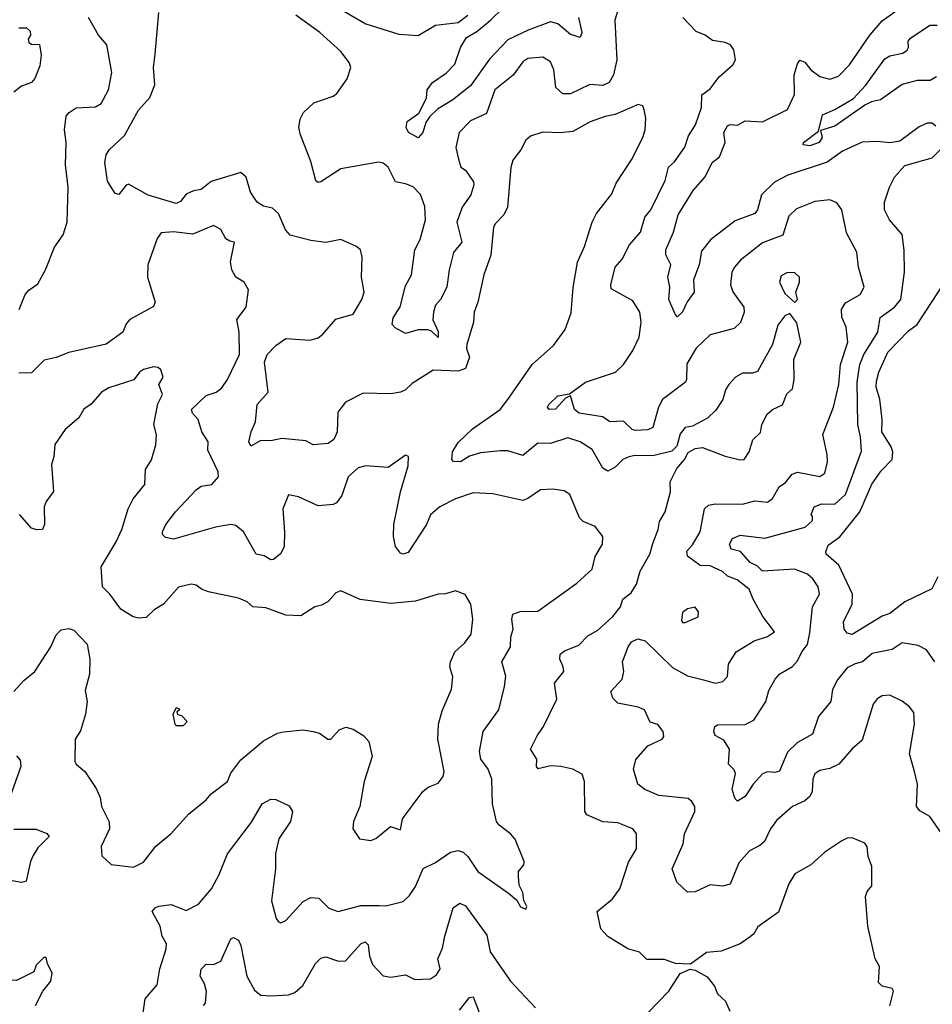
# Model space of a CAD drawing. Extents: x 1892934 to 2008621, y 567149 to 683290.
# Tile 98 of 256: x 1915828 to 1919486, y 624633 to 628576. Entities that reach past the tile are written whole.
import ezdxf

# ---------------------------------------------------------------- set-up
doc = ezdxf.new("R2010")
doc.units = 0

msp = doc.modelspace()

# ---------------------------------------------------------------- linework, layer by layer
at = {"layer": '0CON20XD'}
for points in [[(1918067.6, 628585), (1918081.4, 628525), (1918075, 628505.5), (1918035, 628517.3), (1917985, 628560.2), (1917955, 628568.3), (1917865.4, 628535), (1917784.9, 628495.1), (1917711.2, 628418.8), (1917635, 628311.2), (1917564.4, 628255), (1917502.2, 628217.8), (1917471.3, 628188.7), (1917455.6, 628165), (1917444, 628125), (1917425, 628103.8), (1917386.7, 628125), (1917377.5, 628145), (1917381.7, 628168.3), (1917428.5, 628201.5), (1917458, 628262), (1917460.8, 628295), (1917483.2, 628325), (1917537.3, 628362.7), (1917572.3, 628397.7), (1917594.8, 628465), (1917618.6, 628505), (1917660.3, 628529.7), (1917714.6, 628575), (1917815, 628673.6)], [(1917095, 628629.6), (1917215, 628560.4), (1917348.3, 628518.3), (1917425, 628513.5), (1917495, 628554.7), (1917585, 628565.4), (1917624.4, 628595)], [(1919499.5, 628149.5), (1919485, 628162), (1919465, 628161.4), (1919433, 628147), (1919355, 628089.4), (1919315, 628083.3), (1919265, 628089.1), (1919205, 628086.2), (1919125, 628050), (1919064.3, 628005.7), (1918906.1, 627953.9), (1918852.5, 627925), (1918800.9, 627875), (1918785.2, 627814.8), (1918775, 627799.5), (1918695, 627770.5), (1918596.7, 627695), (1918560.6, 627649.4), (1918550.9, 627595), (1918528, 627535), (1918531.1, 627485), (1918503.6, 627446.4), (1918485, 627406), (1918465, 627386.7), (1918455, 627396.7), (1918430, 627455), (1918433.6, 627505), (1918425.5, 627545.5), (1918437.5, 627595), (1918417.5, 627635), (1918417.1, 627655), (1918448.7, 627725), (1918467.7, 627795), (1918527.3, 627892.7), (1918575, 627947.5), (1918603.1, 628005), (1918632.7, 628027.3), (1918655.4, 628085), (1918650.3, 628125), (1918665, 628150.9), (1918675, 628157.1), (1918705, 628154.5), (1918735, 628171.2), (1918805, 628167.5), (1918905, 628216), (1918932.7, 628277.3), (1918931.8, 628355), (1918945, 628400), (1918955, 628413.8), (1918975, 628406), (1918998.1, 628375), (1919035, 628348.5), (1919075, 628338.5), (1919109.3, 628350.7), (1919154.3, 628395.7), (1919235, 628514.5), (1919285, 628571.2), (1919387.2, 628645)], [(1919315, 624625.9), (1919329.7, 624685), (1919325, 624695.3), (1919285, 624705.5), (1919269.5, 624719.5), (1919274.3, 624784.3), (1919256.7, 624815), (1919226.7, 624945), (1919218.2, 625065), (1919224, 625085), (1919242.7, 625107.3), (1919242.9, 625185), (1919228.1, 625225), (1919225, 625263.3), (1919215, 625278), (1919165, 625299.2), (1919145, 625297.5), (1919123.1, 625286.9), (1919055, 625242.5), (1918998.7, 625191.3), (1918935, 625155.8), (1918910, 625115), (1918868.9, 625001.1), (1918786.7, 624943.3), (1918770, 624915), (1918755, 624903.1), (1918715, 624875.5), (1918638.8, 624845), (1918580.5, 624839.5), (1918517, 624793), (1918455.9, 624795.9), (1918412, 624812), (1918342.2, 624812.2), (1918311.9, 624841.9), (1918265, 624854.5), (1918185, 624903.8), (1918156.7, 624935), (1918142.2, 625005), (1918203.3, 625055), (1918232.7, 625095), (1918267.6, 625202.4), (1918300.5, 625255), (1918300, 625315), (1918285, 625335.8), (1918225, 625359.5), (1918165, 625363.5), (1918101.7, 625391.7), (1918093.5, 625405), (1918092, 625525), (1918082.2, 625555), (1918045, 625573.8), (1917997.5, 625585), (1917955, 625587.3), (1917906.1, 625576.1), (1917898.8, 625585), (1917900.4, 625615), (1917874.7, 625655), (1917901.4, 625708.6), (1917927.9, 625745), (1917981.5, 625855), (1917971.1, 625918.9), (1918009.2, 625965), (1918006.9, 625985), (1917992.7, 626015), (1917994.4, 626035), (1918011.2, 626048.8), (1918068.9, 626071.1), (1918105, 626108.6), (1918145, 626131.4), (1918205, 626185.6), (1918235.8, 626224.2), (1918245.3, 626255), (1918278.8, 626281.2), (1918300, 626315), (1918315, 626368), (1918353.8, 626435), (1918365, 626478.1), (1918387.1, 626535), (1918392.9, 626567.1), (1918415.4, 626604.6), (1918436.7, 626685), (1918435.6, 626725), (1918461.5, 626778.5), (1918492.9, 626815), (1918507.3, 626842.7), (1918535, 626859.2), (1918565, 626862.5), (1918655, 626827.5), (1918715, 626812.9), (1918731.2, 626815), (1918751.4, 626845), (1918766.3, 626893.7), (1918797.3, 626922.7), (1918802.2, 626955), (1918824.1, 626995.9), (1918845, 627014.4), (1918885, 627033.3), (1918902.7, 627077.3), (1918925, 627098), (1918932.5, 627135), (1918930, 627215), (1918959.2, 627285), (1918942.1, 627362.1), (1918915, 627400), (1918895, 627390), (1918866.8, 627353.2), (1918845.8, 627275), (1918785, 627167.5), (1918765, 627161.2), (1918725, 627161.2), (1918696.7, 627145), (1918670, 627115), (1918656.8, 627093.2), (1918645.5, 627054.5), (1918617.4, 627012.6), (1918585, 626980.8), (1918525, 626948.8), (1918495, 626943.3), (1918475, 626917.5), (1918461.2, 626868.8), (1918442.2, 626847.8), (1918365, 626828.9), (1918295, 626830.4), (1918268.8, 626825), (1918245, 626815.4), (1918215, 626784.6), (1918185, 626768.2), (1918165, 626780.5), (1918121.9, 626855), (1918075, 626886.2), (1918025, 626901.1), (1917955, 626878.5), (1917905, 626880), (1917845, 626831.2), (1917785, 626850), (1917755, 626849.2), (1917675, 626840.9), (1917631.4, 626828.6), (1917595, 626805.5), (1917566.9, 626806.9), (1917560, 626815), (1917562.7, 626845), (1917585, 626883.1), (1917642.7, 626937.3), (1917753.8, 627015), (1917784.6, 627055), (1917881.5, 627195), (1917968.1, 627271.9), (1918014.5, 627335), (1918037.8, 627402.2), (1918046.2, 627503.8), (1918063.2, 627605), (1918092.2, 627667.8), (1918121.9, 627765), (1918139.9, 627800.1), (1918201.7, 627878.3), (1918218.9, 627921.1), (1918280.4, 628015), (1918325.4, 628104.6), (1918334.4, 628135), (1918337.6, 628182.4), (1918331.1, 628215), (1918325, 628231.2), (1918306.9, 628236.9), (1918215, 628196.7), (1918175, 628189.2), (1918115, 628167.3), (1918045, 628128.9), (1917995, 628122.7), (1917925, 628126.4), (1917875, 628110), (1917856.2, 628093.8), (1917836.7, 628055), (1917805, 628013.8), (1917796.1, 627983.9), (1917782.7, 627825), (1917768.7, 627795), (1917735, 627760.5), (1917727.5, 627745), (1917716.9, 627633.1), (1917688.1, 627555), (1917664.6, 627445), (1917649.2, 627405), (1917646.6, 627365), (1917619.7, 627275), (1917619.1, 627259.1), (1917631, 627225), (1917615, 627179.1), (1917585, 627168.4), (1917485, 627173.1), (1917401.4, 627118.6), (1917375, 627093.3), (1917355, 627084.6), (1917315, 627077.5), (1917205, 627081.1), (1917134.3, 627045), (1917102.7, 627005), (1917101.1, 626925), (1917087.8, 626895), (1917065, 626878.9), (1917005, 626873.3), (1916975, 626889.2), (1916878.3, 626898.3), (1916835, 626890), (1916795, 626890.5), (1916755, 626868), (1916746.7, 626885), (1916755.6, 626925.6), (1916772.9, 626965), (1916780.2, 627035), (1916824.5, 627085), (1916809.1, 627205), (1916819.6, 627235), (1916855, 627271.1), (1916895, 627299.4), (1916992.9, 627292.9), (1917025, 627302.3), (1917043.7, 627316.3), (1917095, 627377.1), (1917165, 627397.1), (1917200, 627455), (1917208.6, 627485), (1917198.6, 627545), (1917200.8, 627625), (1917194.1, 627654.1), (1917177.7, 627667.7), (1917115, 627695.8), (1917055, 627684.4), (1916995, 627691.5), (1916912.7, 627712.7), (1916893.3, 627735), (1916865, 627800), (1916841.5, 627821.5), (1916805, 627830), (1916780.5, 627845), (1916753.3, 627885), (1916736.2, 627945), (1916715, 627964), (1916595, 627927.8), (1916555, 627896.5), (1916525, 627891.1), (1916495, 627877.2), (1916472.3, 627847.7), (1916455, 627840.5), (1916343.8, 627873.8), (1916265, 627917.5), (1916255, 627913.8), (1916225, 627876.7), (1916210.5, 627880.5), (1916179.7, 627929.7), (1916169.6, 628005), (1916175.5, 628034.5), (1916187.1, 628055), (1916247.9, 628112.1), (1916305, 628213.5), (1916349.6, 628265), (1916369.5, 628315), (1916364.3, 628384.3), (1916371.9, 628438.1), (1916386.1, 628605)], [(1918227.8, 628622.2), (1918212.9, 628575), (1918221.2, 628415), (1918207.5, 628355), (1918191.2, 628325), (1918165, 628313.1), (1918112.6, 628317.4), (1918035, 628280), (1918005, 628279.5), (1917976.9, 628305), (1917968.9, 628375), (1917955, 628408), (1917925, 628425.6), (1917865, 628420.5), (1917845, 628406.9), (1917805.3, 628354.7), (1917732.5, 628295), (1917698.8, 628201.2), (1917635, 628171.5), (1917590, 628125), (1917576.5, 628065), (1917587.4, 628017.4), (1917595.9, 627985.9), (1917615, 627973.8), (1917647.1, 627927.1), (1917647.9, 627915), (1917636.4, 627875), (1917601.4, 627825), (1917579.5, 627765), (1917600.6, 627685), (1917566.8, 627643.3), (1917549.2, 627575), (1917539.8, 627505), (1917515, 627455.8), (1917495, 627432.5), (1917486.4, 627405), (1917484.1, 627374.1), (1917505, 627327.5), (1917505, 627303.8), (1917478.9, 627328.9), (1917464.5, 627334.5), (1917425, 627333.8), (1917375, 627320), (1917332.6, 627342.6), (1917321.6, 627355), (1917325, 627382), (1917353.1, 627426.9), (1917375, 627510), (1917398.4, 627555), (1917412.2, 627655), (1917433.7, 627696.3), (1917455.1, 627775), (1917452.4, 627827.6), (1917435, 627876.4), (1917405, 627907.3), (1917375, 627918.5), (1917335, 627927.1), (1917305, 627985.7), (1917285, 628001.9), (1917266.2, 628006.2), (1917115, 627978.8), (1917035, 627926.7), (1917025, 627924.4), (1917015, 627931.2), (1916995, 628008), (1916953.1, 628115), (1916947.5, 628145), (1916952.3, 628177.7), (1916965.7, 628205), (1917006.7, 628243.3), (1917085, 628270.3), (1917099.4, 628280.6), (1917140.1, 628339.9), (1917154.7, 628385), (1917149.3, 628405), (1917115, 628448.7), (1917031.3, 628525), (1916934.6, 628595)], [(1915825.6, 627415), (1915850.6, 627475), (1915865, 627492.9), (1915901.1, 627518.9), (1915932.2, 627575), (1915967.5, 627665), (1916002.5, 627715), (1916018.2, 627765), (1916022.8, 627905), (1916011.8, 627995), (1916014.5, 628085), (1916007.9, 628135), (1916015, 628190), (1916026, 628205), (1916055, 628223.1), (1916132.1, 628227.9), (1916155, 628240.8), (1916184.4, 628295), (1916197.1, 628365), (1916178.1, 628475), (1916144.4, 628515), (1916103.6, 628585)], [(1918568.3, 625931.7), (1918615, 625918.5), (1918646, 625925), (1918664.4, 625945), (1918668.9, 625995), (1918700, 626045), (1918771.1, 626088.9), (1918825, 626105.4), (1918852.5, 626125), (1918806, 626186), (1918767.1, 626255), (1918752.1, 626295), (1918703.4, 626333.4), (1918665, 626347.6), (1918645, 626366.7), (1918595, 626388.4), (1918555, 626390.5), (1918505, 626427.5), (1918502, 626448), (1918525, 626473.3), (1918555.4, 626525), (1918573.1, 626616.9), (1918588.8, 626631.2), (1918615, 626636.7), (1918724.7, 626635.3), (1918775, 626648.9), (1918825, 626644.5), (1918845, 626658.6), (1918872.1, 626705), (1918897, 626723), (1918923.6, 626756.4), (1918945.5, 626764.5), (1919035, 626746.5), (1919055, 626760), (1919065.4, 626805), (1919064.6, 626835), (1919046.2, 626915), (1919089.2, 627025), (1919110.3, 627115), (1919117.9, 627195), (1919147, 627285), (1919139.7, 627345), (1919122.7, 627385), (1919121.5, 627415), (1919138.2, 627441.8), (1919196.5, 627475), (1919212.7, 627505), (1919190, 627585), (1919182.9, 627645), (1919142, 627722), (1919122.7, 627815), (1919102.9, 627842.9), (1919074.6, 627854.6), (1919015, 627847.7), (1918941.7, 627818.3), (1918911, 627789), (1918886.1, 627713.9), (1918805, 627683.2), (1918717.5, 627612.5), (1918692.7, 627585), (1918681.8, 627565), (1918676.3, 627515), (1918686.8, 627486.8), (1918730.4, 627425), (1918731.3, 627405), (1918716.8, 627363.3), (1918690.9, 627339.1), (1918595, 627313.8), (1918539, 627261), (1918502.2, 627197.8), (1918500.9, 627135), (1918496.1, 627125), (1918404.8, 627055.2), (1918387.7, 627025), (1918365, 626943.3), (1918345, 626933.7), (1918295, 626930.8), (1918282.9, 626935), (1918248.2, 626968.2), (1918195, 626965.5), (1918163.8, 626985), (1918070.3, 627000.3), (1918051.5, 627015), (1918035, 627070), (1918015, 627060), (1917975, 627016), (1917950, 627015), (1917944, 627025), (1917948.8, 627035), (1917985, 627070), (1918031.7, 627078.3), (1918096.1, 627123.9), (1918215.6, 627165), (1918248.5, 627195), (1918285, 627251.9), (1918310.3, 627305), (1918318.6, 627365), (1918313.3, 627405), (1918285, 627450), (1918198.8, 627498.8), (1918197.3, 627515), (1918215.3, 627584.7), (1918242.6, 627617.4), (1918272, 627675), (1918315.5, 627725), (1918333.9, 627785), (1918358.2, 627815), (1918415, 627932.9), (1918428.2, 627985), (1918452.7, 628007.3), (1918493.8, 628066.2), (1918508.7, 628111.3), (1918537.1, 628155), (1918560.3, 628225), (1918561.8, 628275), (1918595, 628298.9), (1918631.9, 628348.1), (1918686.4, 628395), (1918696.5, 628415), (1918690, 628455), (1918676.7, 628475), (1918655.6, 628485.6), (1918605, 628492.9), (1918574.7, 628514.7), (1918539.5, 628529.5), (1918485.3, 628585.3)], [(1919502.7, 628347.3), (1919476.6, 628333.4), (1919425, 628332.3), (1919365, 628317.2), (1919277.8, 628255), (1919242.2, 628247.8), (1919215, 628233.6), (1919095, 628149.7), (1919037, 628133), (1919044.1, 628104.1), (1919032.5, 628085), (1918995, 628070.9), (1918967.5, 628075), (1918968.8, 628085), (1919030, 628130), (1919045, 628195.6), (1919095, 628216.4), (1919169.1, 628260.9), (1919217.5, 628312.5), (1919295, 628419.1), (1919315, 628431.9), (1919367.3, 628442.7), (1919385, 628453.8), (1919390.8, 628465), (1919389.1, 628490.9), (1919398.1, 628501.9), (1919475.4, 628554.6), (1919505, 628554.2)], [(1915825, 628543.8), (1915855, 628543.3), (1915870.5, 628530.5), (1915872, 628515), (1915861.9, 628498.1), (1915864.7, 628485), (1915875, 628478.7), (1915907.2, 628477.2), (1915914.7, 628434.7), (1915908.8, 628391.2), (1915889.5, 628340.5), (1915875.4, 628324.6), (1915835, 628310), (1915805, 628286.4)], [(1919496, 626005), (1919461.9, 626051.9), (1919429.5, 626069.5), (1919365, 626080.4), (1919325, 626053.3), (1919245, 626037.1), (1919206.1, 626003.9), (1919176.2, 625996.2), (1919145, 625980.8), (1919105, 625932.2), (1919085, 625893.8), (1919078.9, 625845), (1919029.2, 625785), (1919005.7, 625715), (1918945, 625681.5), (1918905, 625642.1), (1918873.4, 625566.6), (1918855, 625560.5), (1918825, 625563.6), (1918805, 625556.4), (1918767.8, 625515), (1918735, 625465.6), (1918705, 625445.7), (1918695.5, 625455.5), (1918683.2, 625493.3), (1918696.6, 625556.6), (1918691.9, 625571.9), (1918668.7, 625595), (1918672.7, 625655), (1918650, 625690), (1918615, 625709.4), (1918609.6, 625725), (1918614.6, 625745.4), (1918625, 625752), (1918735, 625752.9), (1918769.8, 625770.2), (1918818.8, 625845), (1918830.9, 625889.1), (1918855.7, 625935), (1918875, 625955.7), (1918925, 625985.4), (1918945, 626008.2), (1918962.7, 626045), (1918985, 626073.8), (1918995, 626120.6), (1919005.9, 626224.1), (1919033.1, 626275), (1919027.7, 626305), (1919007, 626337), (1918985, 626355.3), (1918933.3, 626375), (1918805, 626368), (1918785, 626386.9), (1918755, 626402.7), (1918716.8, 626446.8), (1918680, 626455), (1918672.5, 626475), (1918685, 626498.8), (1918715, 626512.3), (1918815, 626499.6), (1918976, 626544), (1919005, 626570), (1919005.9, 626585.9), (1919000, 626595), (1919012.5, 626625), (1919043, 626637), (1919095, 626635.8), (1919137.6, 626675), (1919201.5, 626848.5), (1919198.1, 626905), (1919187.1, 626955), (1919185, 627124.2), (1919195.2, 627194.8), (1919211.1, 627235), (1919266.8, 627325), (1919277, 627383), (1919334.5, 627425), (1919358.8, 627455), (1919373.6, 627565), (1919373.1, 627653.1), (1919365, 627716), (1919314.6, 627774.6), (1919293.3, 627815), (1919294.4, 627845), (1919314.5, 627905), (1919334.4, 627945), (1919375, 627992), (1919485, 628022.9), (1919521.1, 628058.9)], [(1916670.3, 627689.7), (1916655, 627698), (1916635, 627736), (1916605, 627751.9), (1916522.1, 627717.9), (1916445, 627727.1), (1916395, 627723.1), (1916379.5, 627700.5), (1916341.8, 627595), (1916340.4, 627545), (1916371.1, 627445), (1916365, 627428), (1916270, 627375), (1916255, 627358), (1916241.4, 627325), (1916175, 627276.7), (1916025, 627242.9), (1915975, 627223.1), (1915926.9, 627213.1), (1915875, 627162.5), (1915825, 627161.2)], [(1916319.5, 624570.5), (1916330.9, 624655), (1916378.7, 624711.3), (1916389.7, 624775), (1916415.4, 624855.4), (1916416.2, 624875), (1916399.1, 624905), (1916390.7, 624945), (1916359.2, 625005), (1916370.7, 625019.3), (1916386.2, 625026.2), (1916435, 625032.5), (1916495, 625008.6), (1916545, 625034.2), (1916596.5, 625095), (1916627.5, 625152.5), (1916661.1, 625235), (1916757.5, 625362.5), (1916800.6, 625435), (1916835, 625454.4), (1916855, 625452.9), (1916908.1, 625428.1), (1916921.4, 625405), (1916913.1, 625365), (1916866.4, 625295), (1916853.1, 625236.9), (1916853.5, 625175), (1916837.4, 625047.4), (1916855.8, 624975.8), (1916865, 624963.3), (1916875, 624958.8), (1916895, 624968), (1916965, 625044.4), (1916995, 625060), (1917027.2, 625057.2), (1917067.8, 625017.8), (1917104.5, 625004.5), (1917195, 625028.9), (1917268.8, 625028.8), (1917295, 625026.7), (1917365.6, 625044.4), (1917391.1, 625068.9), (1917414.4, 625105), (1917445, 625176.7), (1917495, 625201.1), (1917555, 625242.2), (1917585, 625248.6), (1917605, 625241.4), (1917624, 625224), (1917664.3, 625165), (1917787.5, 625077.5), (1917820, 625050), (1917835, 625022.5), (1917856.7, 625013.3), (1917860, 625025), (1917848.3, 625048.3), (1917845, 625080), (1917830, 625110), (1917826.7, 625145), (1917827.5, 625165), (1917848.8, 625191.2), (1917850, 625205), (1917814.1, 625294.1), (1917795.5, 625315.5), (1917749.5, 625349.5), (1917739.2, 625365), (1917723.4, 625435), (1917720.4, 625535), (1917706.2, 625575), (1917676.7, 625615), (1917670.9, 625645), (1917685.4, 625725), (1917748.1, 625811.9), (1917770.9, 625905), (1917776.8, 625946.8), (1917761.1, 626005), (1917795.3, 626065), (1917796.8, 626105), (1917806.5, 626135), (1917800.8, 626175), (1917804.6, 626195.4), (1917834.5, 626205.5), (1917905, 626206.7), (1918060.9, 626319.1), (1918123.1, 626375), (1918133.9, 626426.1), (1918164.2, 626475), (1918165.8, 626505.8), (1918135, 626546), (1918086.6, 626566.6), (1918071.1, 626581.1), (1918033.3, 626675), (1918009.7, 626689.7), (1917965, 626695.6), (1917915, 626693.1), (1917865, 626658.5), (1917845, 626651.2), (1917725, 626677.7), (1917645, 626681.5), (1917575, 626657.5), (1917512.5, 626625), (1917475, 626592.5), (1917458.5, 626555), (1917385, 626442), (1917365, 626436), (1917355, 626440), (1917335, 626466.7), (1917326.2, 626506.2), (1917327.3, 626555), (1917354.4, 626685), (1917385, 626790), (1917386.4, 626826.4), (1917375, 626832.5), (1917305, 626782.5), (1917215, 626789.6), (1917185, 626780.9), (1917145, 626745.6), (1917119.8, 626670.2), (1917098.5, 626641.5), (1917085, 626634.3), (1917025, 626629.1), (1916945, 626665.7), (1916905, 626673.3), (1916882.2, 626617.8), (1916890, 626525), (1916888.2, 626465), (1916873.3, 626436.7), (1916845.9, 626414.1), (1916835, 626412.5), (1916808.5, 626428.5), (1916776, 626435), (1916725.4, 626525), (1916695, 626550.4), (1916675, 626554.6), (1916613.6, 626543.6), (1916445, 626495.8), (1916413, 626503), (1916401.2, 626515), (1916400, 626525), (1916414, 626555), (1916452.9, 626605), (1916535, 626693.6), (1916555, 626708.5), (1916598.8, 626715), (1916625.7, 626745), (1916624.2, 626765), (1916582.6, 626852.6), (1916584, 626885), (1916558, 626925), (1916544, 626975), (1916520.6, 627000.6), (1916517.5, 627015), (1916575, 627071.3), (1916615.2, 627084.8), (1916638.2, 627101.7), (1916661.5, 627135), (1916709.7, 627235), (1916707.7, 627325), (1916698.7, 627375), (1916735.5, 627424.5), (1916744.6, 627495), (1916727.3, 627525), (1916695, 627545.6), (1916678.8, 627575), (1916673.2, 627606.8), (1916689.2, 627685), (1916670.3, 627689.7)], [(1918935, 627443.3), (1918945.8, 627455), (1918939.2, 627485), (1918954, 627525), (1918954, 627545), (1918935, 627562.5), (1918905, 627564.3), (1918879.7, 627550.3), (1918873.1, 627525), (1918895, 627480), (1918935, 627443.3)], [(1919508.1, 626345), (1919483.1, 626296.9), (1919375.7, 626244.3), (1919315, 626197.8), (1919285, 626187.1), (1919165, 626113.3), (1919145, 626118.8), (1919132.7, 626135), (1919130.2, 626165), (1919164.7, 626235), (1919165.3, 626275), (1919111, 626391), (1919060.6, 626435), (1919058.2, 626445), (1919067.7, 626472.3), (1919115, 626504.5), (1919195.4, 626604.6), (1919243.7, 626716.3), (1919280.5, 626769.5), (1919325.3, 626815), (1919326.9, 626845), (1919320.4, 626865), (1919283.9, 626925), (1919285.2, 626975), (1919275.8, 627055.8), (1919260.9, 627105), (1919261.7, 627128.3), (1919271, 627165), (1919307, 627245), (1919390.2, 627329.8), (1919425, 627355.4), (1919522.9, 627505)], [(1916285, 625182), (1916325, 625202), (1916374.3, 625265.7), (1916433.8, 625315), (1916505, 625394.2), (1916575, 625451.4), (1916595, 625475.8), (1916660.8, 625525), (1916675, 625558), (1916715, 625611.4), (1916805, 625688.5), (1916861.2, 625718.8), (1916885, 625724.5), (1916965, 625731.4), (1917004.2, 625725.8), (1917029.3, 625719.3), (1917063.8, 625695), (1917075, 625694.3), (1917108.3, 625731.7), (1917135, 625742.9), (1917165, 625734.5), (1917208.1, 625708.1), (1917226.9, 625685), (1917241.1, 625625), (1917209.4, 625525), (1917190.8, 625425), (1917166.2, 625365), (1917163.3, 625335), (1917190, 625295), (1917235, 625288.8), (1917255, 625296.7), (1917314.6, 625345.4), (1917355, 625331.1), (1917362.1, 625375), (1917444.5, 625485.5), (1917465, 625502), (1917505, 625518), (1917525.5, 625544.5), (1917529.4, 625565), (1917504.3, 625695), (1917506.4, 625755), (1917521.8, 625808.2), (1917559.1, 625895), (1917564.5, 625944.5), (1917552.2, 625985), (1917554.4, 626005), (1917572.2, 626045), (1917611.5, 626078.5), (1917637.1, 626115), (1917644.4, 626175), (1917636.9, 626235), (1917613.4, 626273.4), (1917575, 626289.2), (1917535, 626276.2), (1917505, 626275.8), (1917415, 626247.5), (1917315, 626238.5), (1917193.4, 626253.4), (1917115, 626288.8), (1917095, 626280.8), (1917064.1, 626245.9), (1917038.1, 626231.9), (1917010.8, 626225), (1916955, 626188.5), (1916895, 626191.1), (1916815, 626221.1), (1916762.5, 626225), (1916740, 626245), (1916705, 626260), (1916585, 626284.2), (1916556.7, 626295), (1916535, 626312), (1916515, 626315.7), (1916465, 626303.1), (1916404, 626235), (1916367.6, 626212.4), (1916335, 626182.5), (1916305, 626179.2), (1916282.5, 626185), (1916234, 626215), (1916190, 626275), (1916160, 626305), (1916154.4, 626385), (1916215.5, 626485), (1916238.1, 626535), (1916262.7, 626617.3), (1916282.9, 626657.1), (1916330, 626715), (1916332.7, 626775), (1916355.9, 626814.1), (1916373.3, 626873.3), (1916377, 626913), (1916365.6, 626955.6), (1916381.6, 627038.4), (1916400.4, 627075), (1916385.7, 627115), (1916403.3, 627145), (1916393.6, 627173.6), (1916383.6, 627183.6), (1916365, 627186.2), (1916325, 627175.7), (1916308.8, 627165), (1916286.1, 627133.9), (1916185, 627102.2), (1916155.7, 627085), (1916115, 627036.9), (1916085, 627016), (1916065, 626981.4), (1916011.2, 626935), (1915969.4, 626875), (1915965.6, 626825), (1915955.7, 626795), (1915963.6, 626686.4), (1915933.9, 626646.1), (1915926.7, 626625), (1915928, 626555), (1915920, 626535), (1915896.4, 626533.6), (1915875, 626540), (1915827.1, 626595)], [(1918495, 626162.5), (1918546.7, 626185), (1918548.8, 626205), (1918535, 626223.3), (1918505, 626216.7), (1918485, 626202.5), (1918480.7, 626170.7), (1918485, 626162.5), (1918495, 626162.5)], [(1915805, 625885.6), (1915845, 625930), (1915888.9, 625965), (1915953.1, 626065), (1915975, 626112), (1915995, 626132.5), (1916025, 626138), (1916045, 626131.2), (1916099.4, 626075), (1916110, 626015), (1916108.6, 625955), (1916090.9, 625889.1), (1916099.1, 625845), (1916091.9, 625795), (1916072.1, 625727.9), (1916050, 625695), (1916048.8, 625605), (1916054, 625594), (1916090, 625565), (1916135, 625497.5), (1916150.5, 625460.5), (1916155.8, 625425), (1916186.4, 625363.6), (1916188, 625335), (1916154.3, 625265), (1916157.3, 625227.3), (1916195, 625192.5), (1916285, 625182)], [(1919524.2, 625315), (1919475.8, 625385), (1919435, 625408.1), (1919422.7, 625425), (1919426.2, 625515), (1919414.7, 625564.7), (1919393.6, 625636.4), (1919413.6, 625755), (1919411.1, 625801.1), (1919394.6, 625824.6), (1919365, 625846.5), (1919315, 625871.1), (1919285, 625867.8), (1919264.1, 625855.9), (1919248.5, 625835), (1919205, 625690), (1919163.9, 625656.1), (1919110.8, 625595), (1919075, 625577.5), (1919035, 625569.4), (1919015, 625555.6), (1919006.7, 625535), (1919004.5, 625485), (1918995.3, 625464.7), (1918975, 625448.1), (1918925.8, 625425), (1918861.7, 625368.3), (1918836.5, 625335), (1918812.7, 625285), (1918795, 625268.8), (1918752.9, 625247.1), (1918710.5, 625199.5), (1918675.5, 625114.5), (1918645, 625105.4), (1918595, 625111.1), (1918535, 625083.1), (1918505, 625081.2), (1918461.4, 625121.4), (1918443.2, 625175), (1918487.5, 625275), (1918492.8, 625315), (1918534.5, 625405), (1918534.4, 625425), (1918522.2, 625445), (1918506.6, 625456.6), (1918389.3, 625469.3), (1918333.3, 625493.3), (1918305.6, 625515), (1918287.5, 625575), (1918297.3, 625612.7), (1918345, 625668), (1918403.3, 625695), (1918410, 625705), (1918407.5, 625725), (1918385, 625753.8), (1918355, 625762.5), (1918331.7, 625811.7), (1918307, 625823), (1918225, 625839.1), (1918205, 625858.6), (1918197.1, 625885), (1918242.3, 625935), (1918249.1, 625965), (1918243.5, 626005), (1918266.6, 626065), (1918280, 626085), (1918305, 626096.9), (1918335, 626087.9), (1918445, 625981.1), (1918505, 625947.9), (1918568.3, 625931.7)], [(1916485, 625750), (1916500, 625765), (1916478.3, 625788.3), (1916461.7, 625791.7), (1916460, 625805), (1916470, 625815), (1916455, 625820), (1916442.5, 625795), (1916450, 625755), (1916455, 625750), (1916485, 625750)], [(1915815, 625627.5), (1915830.3, 625610.3), (1915833.3, 625585), (1915790.7, 625465)], [(1915804.5, 625334.5), (1915895, 625333.8), (1915937.3, 625317.3), (1915945.8, 625305), (1915900.5, 625259.5), (1915881.7, 625228.3), (1915871.1, 625205), (1915854.4, 625125.6), (1915835, 625120), (1915745, 625136.6)], [(1916565, 624627.5), (1916573, 624637), (1916576.7, 624683.3), (1916568.8, 624715), (1916551.1, 624745), (1916555, 624774), (1916575, 624792.9), (1916605, 624792.2), (1916635, 624805.7), (1916674.2, 624895), (1916685, 624900.8), (1916705, 624890), (1916715, 624868.8), (1916738.9, 624745), (1916769.2, 624689.2), (1916795, 624668.8), (1916835, 624666.2), (1916905, 624670), (1916930.3, 624679.7), (1916962.6, 624707.4), (1917013.8, 624796.2), (1917035, 624817.5), (1917055, 624823.3), (1917105.9, 624805.9), (1917133.7, 624806.3), (1917195, 624874.4), (1917212.3, 624882.3), (1917225, 624871.2), (1917229.6, 624825), (1917242.7, 624792.7), (1917285, 624747.1), (1917315, 624741.8), (1917375, 624750.3), (1917412.2, 624732.2), (1917475, 624734.4), (1917498.7, 624751.3), (1917513.6, 624775), (1917504.5, 624815), (1917523.1, 624856.9), (1917532.7, 624905), (1917565, 625018.6), (1917592.6, 625037.4), (1917615, 625027.7), (1917699.7, 624909.7), (1917713.2, 624843.2), (1917795, 624725.6), (1917895, 624618.5)], [(1915892.2, 624627.8), (1915921.2, 624685), (1915953.8, 624725), (1915958.3, 624758.3), (1915940, 624795), (1915935, 624820), (1915925, 624820), (1915895, 624790), (1915885, 624762.5), (1915815, 624728), (1915735, 624730), (1915722.5, 624735), (1915686.7, 624775), (1915625, 624787.1), (1915585, 624795.6), (1915555, 624792.9), (1915493.3, 624775), (1915465, 624754.3), (1915446.9, 624725), (1915436.9, 624665), (1915415.4, 624615)], [(1918345, 624598.6), (1918429.4, 624685), (1918475, 624756.2), (1918515, 624773.3), (1918535, 624770), (1918582.9, 624742.9), (1918612.5, 624705), (1918625, 624674.2), (1918656.5, 624645), (1918674.5, 624605)], [(1917590.5, 624609.5), (1917630.3, 624659.7), (1917645, 624662), (1917683.6, 624565)]]:
    msp.add_lwpolyline(points, dxfattribs=at)

doc.saveas('drawing.dxf')
